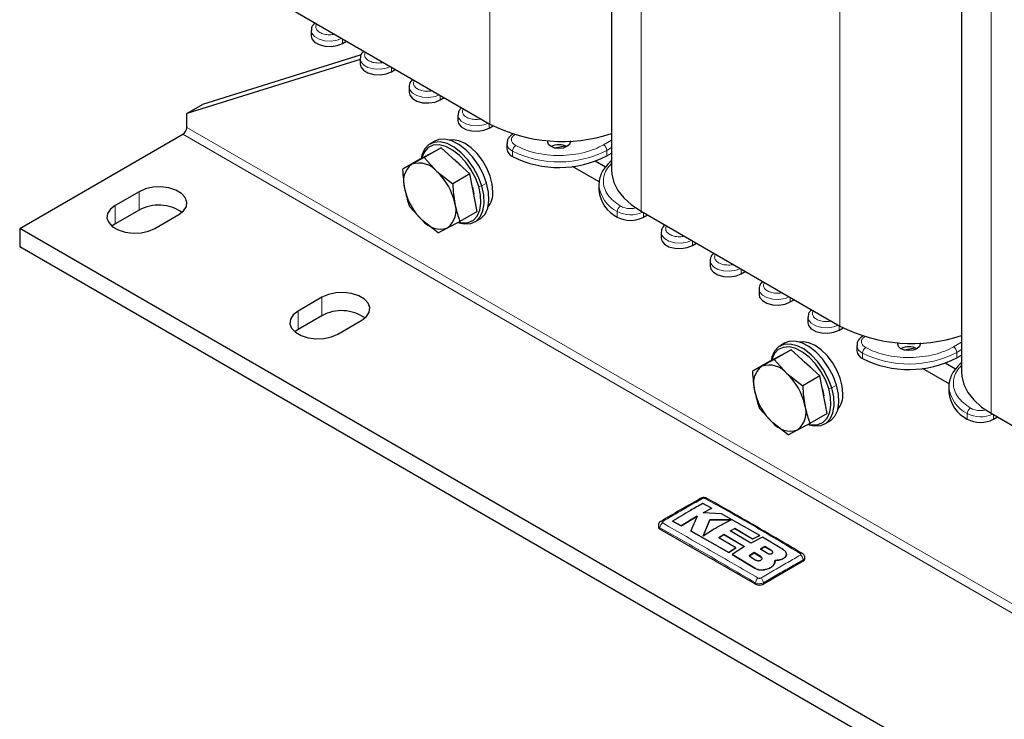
# Model space of a CAD drawing. Header units: millimetres. Extents: x 5 to 418, y 2 to 292.
# Tile 25 of 56: x 213 to 260, y 59 to 92. Entities that reach past the tile are written whole.
import ezdxf

# ---------------------------------------------------------------- set-up
doc = ezdxf.new("R2010")
doc.units = ezdxf.units.MM

msp = doc.modelspace()

# ---------------------------------------------------------------- linework, layer by layer
at = {"color": 7, "linetype": 'Continuous', "lineweight": 18}
for p, q in [((235.2681, 113.3807), (235.2681, 86.8159)), ((242.4334, 109.2442), (242.4334, 82.6794)), ((251.8615, 103.8015), (251.8615, 77.2367)), ((259.0269, 99.665), (259.0269, 73.1002)), ((228.2725, 90.6365), (228.2725, 90.8544)), ((230.5918, 89.2976), (230.5918, 89.5155)), ((232.9111, 87.9587), (232.9111, 88.1766)), ((235.2304, 86.6198), (235.2304, 86.8376)), ((280.4758, 52.258), (220.8903, 86.656)), ((280.2872, 51.9314), (220.7017, 86.3294)), ((241.0276, 86.0477), (240.6515, 85.8307)), ((236.3425, 85.5326), (236.3425, 85.2713)), ((240.8024, 85.5694), (241.0276, 85.6994)), ((240.8024, 85.3081), (240.8024, 85.5694)), ((218.6275, 83.608), (218.6275, 82.7371)), ((234.7345, 83.8487), (234.8796, 83.8854)), ((235.1059, 84.0161), (234.8796, 83.8854)), ((217.4961, 82.9549), (217.4961, 82.0839)), ((241.3043, 82.4069), (241.3043, 82.6682)), ((242.5473, 82.3966), (242.5473, 82.6137)), ((244.8659, 81.0573), (244.8659, 81.2752)), ((247.1852, 79.7184), (247.1852, 79.9363)), ((227.3014, 78.6007), (227.3014, 77.7298)), ((249.5045, 78.3795), (249.5045, 78.5974)), ((226.17, 77.9476), (226.17, 77.0766)), ((251.8238, 77.0406), (251.8238, 77.2585)), ((257.621, 76.4686), (257.245, 76.2515)), ((257.3958, 75.9902), (257.621, 76.1202)), ((252.9359, 75.9534), (252.9359, 75.6921)), ((257.3958, 75.7289), (257.3958, 75.9902)), ((251.328, 74.2696), (251.4731, 74.3062)), ((251.6993, 74.4369), (251.4731, 74.3062)), ((257.8978, 72.8277), (257.8978, 73.089)), ((259.1407, 72.8174), (259.1407, 73.0345)), ((243.3291, 67.6064), (243.3291, 67.6744)), ((248.632, 66.5759), (248.632, 66.5715)), ((248.1203, 66.288), (248.1203, 66.2837)), ((250.1173, 66.0825), (250.1173, 66.1504)), ((247.822, 65.7543), (247.822, 65.7499)), ((247.8546, 64.9939), (247.8546, 65.0619)), ((248.2317, 64.9939), (248.2317, 65.0619))]:
    msp.add_line(p, q, dxfattribs=at)
at = {"color": 7, "linetype": 'Continuous', "lineweight": 25}
for p, q in [((241.0276, 110.5938), (241.0276, 84.6388)), ((257.621, 101.0146), (257.621, 75.0596)), ((225.84, 92.2586), (235.2681, 86.8159)), ((226.793, 91.2516), (226.793, 90.9903)), ((228.2725, 90.6365), (228.4611, 90.7454)), ((229.1123, 89.8814), (220.8903, 87.3092)), ((229.1591, 90.0955), (221.6445, 87.7446)), ((229.1123, 89.9127), (229.1123, 89.6514)), ((230.5918, 89.2976), (230.7805, 89.4065)), ((231.4316, 88.5738), (231.4316, 88.3125)), ((232.9111, 87.9587), (233.0998, 88.0676)), ((220.8903, 87.3092), (221.6445, 87.7446)), ((220.8903, 86.656), (220.8903, 87.3092)), ((233.7509, 87.2349), (233.7509, 86.9736)), ((235.2304, 86.6198), (235.4224, 86.7307)), ((212.9707, 81.8664), (220.7017, 86.3294)), ((232.6459, 86.0008), (232.4196, 85.8702)), ((231.9389, 85.1553), (232.9611, 85.6954)), ((232.9611, 85.6954), (232.1439, 85.2237)), ((234.3199, 84.4539), (232.9611, 85.6954)), ((236.0709, 85.8963), (236.0709, 85.635)), ((238.3067, 85.6843), (238.8285, 85.7846)), ((240.8024, 85.3081), (241.0276, 85.4381)), ((231.9389, 85.1553), (231.1216, 84.6835)), ((232.1439, 85.2237), (231.5637, 84.9137)), ((232.1439, 85.2237), (232.7542, 84.563)), ((240.7455, 84.7744), (240.2579, 85.0559)), ((231.5637, 84.9137), (231.1216, 84.6835)), ((232.7542, 84.563), (233.5026, 83.9821)), ((240.441, 84.0794), (239.1842, 84.8049)), ((234.3199, 84.4539), (233.5026, 83.9821)), ((234.6564, 82.6722), (234.3199, 84.4539)), ((218.6275, 83.608), (217.4961, 82.9549)), ((240.4338, 84.0158), (240.4308, 83.9366)), ((240.4308, 83.9366), (240.4308, 83.6753)), ((218.6275, 82.7371), (217.4961, 82.0839)), ((232.0685, 82.2412), (231.4582, 82.9018)), ((234.6564, 82.6722), (233.8392, 82.2004)), ((242.4334, 82.6794), (251.8615, 77.2367)), ((219.3818, 81.8664), (220.5131, 82.5195)), ((232.8169, 81.6603), (232.0685, 82.2412)), ((233.259, 81.8905), (233.8392, 82.2004)), ((234.5528, 82.175), (234.779, 82.3056)), ((242.5473, 82.3966), (242.7353, 82.5052)), ((272.5562, 47.4684), (212.9707, 81.8664)), ((212.9707, 81.8664), (212.9707, 80.9954)), ((217.4961, 82.0839), (217.3395, 81.9752)), ((232.8169, 81.6603), (233.259, 81.8905)), ((243.3864, 81.6724), (243.3864, 81.4111)), ((272.5562, 46.5974), (212.9707, 80.9954)), ((244.8659, 81.0573), (245.0546, 81.1663)), ((245.7057, 80.3335), (245.7057, 80.0722)), ((247.1852, 79.7184), (247.3739, 79.8273)), ((248.025, 78.9946), (248.025, 78.7333)), ((227.3014, 78.6007), (226.17, 77.9476)), ((249.5045, 78.3795), (249.6932, 78.4884)), ((227.3014, 77.7298), (226.17, 77.0766)), ((228.0556, 76.8591), (229.187, 77.5122)), ((250.3443, 77.6557), (250.3443, 77.3944)), ((226.17, 77.0766), (226.0134, 76.9678)), ((251.8238, 77.0406), (252.0159, 77.1515)), ((248.5323, 75.5761), (249.5545, 76.1162)), ((249.5545, 76.1162), (248.7373, 75.6445)), ((249.2393, 76.4216), (249.013, 76.291)), ((250.9133, 74.8747), (249.5545, 76.1162)), ((252.6643, 76.3172), (252.6643, 76.0559)), ((254.9002, 76.1051), (255.4219, 76.2055)), ((248.7373, 75.6445), (248.1572, 75.3345)), ((248.7373, 75.6445), (249.3477, 74.9838)), ((257.3958, 75.7289), (257.621, 75.8589)), ((248.5323, 75.5761), (247.7151, 75.1043)), ((248.1572, 75.3345), (247.7151, 75.1043)), ((257.0344, 74.5002), (255.7777, 75.2257)), ((257.339, 75.1952), (256.8513, 75.4767)), ((249.3477, 74.9838), (250.0961, 74.4029)), ((250.9133, 74.8747), (250.0961, 74.4029)), ((251.2498, 73.093), (250.9133, 74.8747)), ((257.0272, 74.4366), (257.0243, 74.3574)), ((257.0243, 74.3574), (257.0243, 74.0961)), ((248.662, 72.662), (248.0516, 73.3226)), ((251.2498, 73.093), (250.4326, 72.6212)), ((259.0269, 73.1002), (268.455, 67.6575)), ((259.1407, 72.8174), (259.3287, 72.926)), ((249.4104, 72.0811), (248.662, 72.662)), ((249.8525, 72.3113), (250.4326, 72.6212)), ((251.1462, 72.5958), (251.3725, 72.7265)), ((249.4104, 72.0811), (249.8525, 72.3113)), ((245.7744, 68.5966), (245.3597, 68.8211)), ((244.3386, 67.7697), (245.0889, 68.2253)), ((245.0889, 68.2209), (244.3386, 67.7653)), ((245.0889, 68.2253), (244.7951, 67.5205)), ((245.3722, 68.3835), (245.7744, 68.5966)), ((245.7744, 68.5922), (245.3722, 68.3792)), ((246.2463, 68.3381), (245.3722, 68.3835)), ((245.7744, 68.5966), (245.7744, 68.5922)), ((248.0561, 67.3053), (246.2463, 68.3381)), ((243.251, 67.7829), (243.251, 67.7153)), ((243.9241, 67.9932), (244.3386, 67.7697)), ((243.9241, 67.9932), (243.9241, 67.9889)), ((244.3386, 67.7653), (243.9241, 67.9889)), ((244.3386, 67.7697), (244.3386, 67.7653)), ((245.6926, 68.0523), (245.3743, 67.2844)), ((245.3743, 67.28), (245.6926, 68.048)), ((246.6961, 68.042), (245.6926, 68.0523)), ((245.6926, 68.0523), (245.6926, 68.048)), ((245.6926, 68.048), (246.6961, 68.0376)), ((247.8546, 64.9939), (243.3291, 67.6064)), ((244.7951, 67.5205), (246.5866, 66.4998)), ((244.7951, 67.5205), (244.7951, 67.5161)), ((246.5866, 66.4954), (244.7951, 67.5161)), ((246.1153, 67.2009), (246.3557, 67.3509)), ((246.3557, 67.3466), (246.1153, 67.1965)), ((246.3557, 67.3509), (247.3322, 66.7775)), ((246.3557, 67.3509), (246.3557, 67.3466)), ((247.3322, 66.7731), (246.3557, 67.3466)), ((246.6524, 67.521), (246.8699, 67.6348)), ((246.8699, 67.6305), (246.6524, 67.5167)), ((247.6291, 66.9476), (246.6524, 67.521)), ((246.8699, 67.6348), (247.7155, 67.1412)), ((246.8699, 67.6348), (246.8699, 67.6305)), ((247.7155, 67.1369), (246.8699, 67.6305)), ((248.1871, 67.2277), (247.6291, 66.9476)), ((247.7155, 67.1412), (248.0561, 67.3053)), ((248.0561, 67.301), (247.7155, 67.1369)), ((248.0561, 67.3053), (248.0561, 67.301)), ((249.1846, 66.6263), (248.1871, 67.2277)), ((246.9268, 66.7276), (246.1153, 67.2009)), ((247.3322, 66.7775), (246.7516, 66.4021)), ((247.7155, 67.1412), (247.7155, 67.1369)), ((248.3037, 66.7802), (248.0933, 66.6672)), ((248.0933, 66.6628), (248.3037, 66.7758)), ((248.632, 66.5759), (248.3037, 66.7802)), ((248.3037, 66.7802), (248.3037, 66.7758)), ((248.3037, 66.7758), (248.632, 66.5715)), ((246.5866, 66.4998), (246.9268, 66.7276)), ((246.9268, 66.7232), (246.5866, 66.4954)), ((246.5866, 66.4998), (246.5866, 66.4954)), ((246.7516, 66.4021), (247.822, 65.7543)), ((246.7516, 66.4021), (246.7516, 66.3977)), ((247.822, 65.7499), (246.7516, 66.3977)), ((246.9268, 66.7276), (246.9268, 66.7232)), ((247.792, 66.4944), (247.5516, 66.3473)), ((247.5516, 66.3429), (247.792, 66.4901)), ((247.5516, 66.3473), (247.8799, 66.1427)), ((248.1203, 66.288), (247.792, 66.4944)), ((247.792, 66.4944), (247.792, 66.4901)), ((247.792, 66.4901), (248.1203, 66.2837)), ((248.0933, 66.6672), (248.4216, 66.461)), ((249.3273, 66.4183), (249.3273, 66.4227)), ((250.1173, 66.0825), (248.2317, 64.9939)), ((248.7658, 65.9868), (248.7914, 66.1326)), ((248.7855, 66.0943), (248.7658, 65.9824)), ((248.7658, 65.9868), (248.7658, 65.9824)), ((248.794, 66.0938), (248.794, 66.0982)), ((249.1846, 66.2249), (249.1846, 66.2206)), ((250.1954, 66.1913), (250.1954, 66.259)), ((248.3157, 65.6919), (248.3157, 65.6875))]:
    msp.add_line(p, q, dxfattribs=at)
at = {"color": 7, "linetype": 'Continuous', "lineweight": 18, "flags": 128}
for points in [[(228.2337, 90.8768), (228.0259, 90.7981), (227.7352, 90.7532), (227.4353, 90.7683), (227.1625, 90.8418), (226.9497, 90.9646), (226.8225, 91.1221), (226.793, 91.2527)], [(230.553, 89.5379), (230.3452, 89.4592), (230.0545, 89.4143), (229.7546, 89.4294), (229.4818, 89.5028), (229.269, 89.6257), (229.1418, 89.7832), (229.1123, 89.9137)], [(232.8723, 88.1989), (232.6645, 88.1203), (232.3738, 88.0754), (232.0739, 88.0905), (231.8012, 88.1639), (231.5883, 88.2868), (231.4611, 88.4443), (231.4316, 88.5748)], [(235.1916, 86.86), (234.9838, 86.7814), (234.6931, 86.7365), (234.3933, 86.7516), (234.1205, 86.825), (233.9076, 86.9479), (233.7804, 87.1054), (233.7509, 87.2359)], [(244.8271, 81.2976), (244.6193, 81.219), (244.3286, 81.174), (244.0288, 81.1891), (243.756, 81.2626), (243.5431, 81.3854), (243.4159, 81.5429), (243.3864, 81.6735)], [(247.1464, 79.9587), (246.9386, 79.8801), (246.6479, 79.8351), (246.3481, 79.8502), (246.0753, 79.9237), (245.8624, 80.0465), (245.7352, 80.204), (245.7057, 80.3346)], [(249.4657, 78.6198), (249.258, 78.5411), (248.9672, 78.4962), (248.6674, 78.5113), (248.3946, 78.5847), (248.1818, 78.7076), (248.0546, 78.8651), (248.025, 78.9956)], [(251.785, 77.2808), (251.5773, 77.2022), (251.2865, 77.1573), (250.9867, 77.1724), (250.7139, 77.2458), (250.5011, 77.3687), (250.3739, 77.5262), (250.3443, 77.6567)]]:
    msp.add_lwpolyline(points, dxfattribs=at)
at = {"color": 7, "linetype": 'Continuous', "lineweight": 25, "flags": 128}
for points in [[(226.793, 90.9903), (226.8225, 90.8608), (226.9497, 90.7033), (227.1625, 90.5805), (227.4353, 90.507), (227.7352, 90.4919), (228.0259, 90.5369), (228.2725, 90.6365)], [(229.1123, 89.6514), (229.1418, 89.5219), (229.269, 89.3644), (229.4818, 89.2416), (229.7546, 89.1681), (230.0545, 89.153), (230.3452, 89.1979), (230.5918, 89.2976)], [(231.4316, 88.3125), (231.4611, 88.183), (231.5883, 88.0255), (231.8012, 87.9026), (232.0739, 87.8292), (232.3738, 87.8141), (232.6645, 87.859), (232.9111, 87.9587)], [(233.7509, 86.9736), (233.7804, 86.8441), (233.9076, 86.6866), (234.1205, 86.5637), (234.3933, 86.4903), (234.6931, 86.4752), (234.9838, 86.5201), (235.2304, 86.6198)], [(234.8796, 83.8854), (234.7161, 84.3211), (234.4909, 84.7419), (234.2154, 85.1266), (233.9032, 85.4559), (233.5702, 85.7134), (233.2329, 85.886), (232.9084, 85.9653), (232.6128, 85.9471), (232.361, 85.8324), (232.1656, 85.6269), (232.0365, 85.3411), (232.0016, 85.1884)], [(235.1059, 84.0161), (234.9424, 84.4518), (234.7172, 84.8725), (234.4416, 85.2572), (234.1295, 85.5865), (233.7965, 85.844), (233.4592, 86.0166), (233.1346, 86.0959), (232.8391, 86.0777), (232.6459, 86.0008)], [(235.4095, 83.6089), (235.3764, 83.9672), (235.2788, 84.3457), (235.1216, 84.7255), (234.9126, 85.0875), (234.6623, 85.4136), (234.3833, 85.6874), (234.0896, 85.8951), (233.7959, 86.0265), (233.5169, 86.0748), (233.3361, 86.0574)], [(239.0651, 86.0141), (239.073, 85.9613), (239.0324, 85.8435), (238.9168, 85.7436), (238.7437, 85.6768), (238.5396, 85.6534), (238.3355, 85.6768), (238.1625, 85.7436), (238.0469, 85.8435), (238.0063, 85.9613), (238.0195, 86.0292)], [(234.7345, 83.8487), (234.5792, 84.2627), (234.3653, 84.6624), (234.1035, 85.0278), (233.8069, 85.3407), (233.4906, 85.5853), (233.1702, 85.7493), (232.8618, 85.8246), (232.581, 85.8073), (232.3418, 85.6983), (232.1562, 85.5032), (232.0335, 85.2316), (232.025, 85.2008)], [(233.5651, 85.1436), (233.8258, 84.9114), (233.8641, 84.8702)], [(241.0276, 84.6388), (241.0398, 84.4411), (241.1373, 84.0498), (241.3302, 83.6704), (241.6147, 83.3108), (241.985, 82.9782), (242.4334, 82.6794)], [(220.5131, 82.5195), (220.7406, 82.6949), (220.8732, 82.9002), (220.9003, 83.1187), (220.8196, 83.3328), (220.6377, 83.525), (220.3694, 83.68), (220.0363, 83.785), (219.6654, 83.8315), (219.2869, 83.8159), (218.9313, 83.7393), (218.6275, 83.608)], [(233.799, 82.1379), (234.064, 82.0799), (234.3596, 82.0981), (234.6114, 82.2128), (234.8067, 82.4182), (234.9359, 82.7041), (234.9923, 83.0561), (234.9733, 83.4566), (234.8796, 83.8854)], [(233.8227, 82.1562), (233.9597, 82.1335), (234.2405, 82.1508), (234.4797, 82.2597), (234.6653, 82.4549), (234.788, 82.7265), (234.8416, 83.0609), (234.8235, 83.4413), (234.7345, 83.8487)], [(234.4377, 83.83), (234.4901, 83.5792), (234.4991, 83.505)], [(234.779, 82.3056), (234.8377, 82.3434), (235.033, 82.5489), (235.1622, 82.8347), (235.2186, 83.1867), (235.1995, 83.5872), (235.1059, 84.0161)], [(217.4961, 82.9549), (217.2687, 82.7795), (217.1361, 82.5743), (217.109, 82.3557), (217.1897, 82.1417), (217.3716, 81.9494), (217.6399, 81.7945), (217.973, 81.6895), (218.3438, 81.6429), (218.7224, 81.6585), (219.078, 81.7351), (219.3818, 81.8664)], [(243.3864, 81.4111), (243.4159, 81.2816), (243.5431, 81.1241), (243.756, 81.0013), (244.0288, 80.9278), (244.3286, 80.9127), (244.6193, 80.9577), (244.8659, 81.0573)], [(245.7057, 80.0722), (245.7352, 79.9427), (245.8624, 79.7852), (246.0753, 79.6624), (246.3481, 79.5889), (246.6479, 79.5738), (246.9386, 79.6188), (247.1852, 79.7184)], [(229.187, 77.5122), (229.4144, 77.6876), (229.547, 77.8928), (229.5741, 78.1114), (229.4934, 78.3255), (229.3116, 78.5177), (229.0432, 78.6727), (228.7101, 78.7777), (228.3393, 78.8242), (227.9608, 78.8086), (227.6052, 78.732), (227.3014, 78.6007)], [(248.025, 78.7333), (248.0546, 78.6038), (248.1818, 78.4463), (248.3946, 78.3235), (248.6674, 78.25), (248.9672, 78.2349), (249.258, 78.2798), (249.5045, 78.3795)], [(226.17, 77.9476), (225.9426, 77.7722), (225.8099, 77.567), (225.7829, 77.3484), (225.8635, 77.1343), (226.0454, 76.9421), (226.3138, 76.7871), (226.6468, 76.6822), (227.0177, 76.6356), (227.3962, 76.6512), (227.7518, 76.7278), (228.0556, 76.8591)], [(250.3443, 77.3944), (250.3739, 77.2649), (250.5011, 77.1074), (250.7139, 76.9845), (250.9867, 76.9111), (251.2865, 76.896), (251.5773, 76.9409), (251.8238, 77.0406)], [(251.4731, 74.3062), (251.3096, 74.742), (251.0844, 75.1627), (250.8088, 75.5474), (250.4967, 75.8767), (250.1636, 76.1342), (249.8264, 76.3068), (249.5018, 76.3861), (249.2062, 76.3679), (248.9544, 76.2532), (248.7591, 76.0478), (248.6299, 75.7619), (248.595, 75.6092)], [(251.328, 74.2696), (251.1726, 74.6835), (250.9587, 75.0832), (250.6969, 75.4487), (250.4004, 75.7615), (250.084, 76.0061), (249.7636, 76.1701), (249.4553, 76.2454), (249.1745, 76.2281), (248.9353, 76.1192), (248.7497, 75.924), (248.627, 75.6524), (248.6185, 75.6216)], [(251.6993, 74.4369), (251.5358, 74.8726), (251.3106, 75.2933), (251.0351, 75.678), (250.7229, 76.0073), (250.3899, 76.2648), (250.0526, 76.4375), (249.7281, 76.5167), (249.4325, 76.4985), (249.2393, 76.4216)], [(252.003, 74.0298), (251.9699, 74.388), (251.8722, 74.7665), (251.715, 75.1463), (251.506, 75.5083), (251.2557, 75.8344), (250.9767, 76.1082), (250.683, 76.3159), (250.3893, 76.4473), (250.1103, 76.4956), (249.9295, 76.4782)], [(255.6585, 76.4349), (255.6664, 76.3821), (255.6258, 76.2643), (255.5102, 76.1644), (255.3372, 76.0977), (255.1331, 76.0742), (254.929, 76.0977), (254.756, 76.1644), (254.6404, 76.2643), (254.5998, 76.3821), (254.6129, 76.45)], [(250.1585, 75.5644), (250.4193, 75.3322), (250.4576, 75.291)], [(257.621, 75.0596), (257.6332, 74.8619), (257.7307, 74.4706), (257.9236, 74.0912), (258.2081, 73.7316), (258.5784, 73.399), (259.0269, 73.1002)], [(250.3925, 72.5587), (250.6575, 72.5007), (250.953, 72.5189), (251.2048, 72.6336), (251.4002, 72.839), (251.5293, 73.1249), (251.5858, 73.4769), (251.5667, 73.8774), (251.4731, 74.3062)], [(250.4162, 72.577), (250.5531, 72.5543), (250.8339, 72.5716), (251.0731, 72.6806), (251.2587, 72.8757), (251.3814, 73.1473), (251.4351, 73.4817), (251.4169, 73.8622), (251.328, 74.2696)], [(251.0311, 74.2508), (251.0835, 74.0001), (251.0925, 73.9258)], [(251.3725, 72.7265), (251.4311, 72.7642), (251.6265, 72.9697), (251.7556, 73.2556), (251.8121, 73.6076), (251.793, 74.008), (251.6993, 74.4369)]]:
    msp.add_lwpolyline(points, dxfattribs=at)
at = {"color": 7, "linetype": 'Continuous', "lineweight": 25}
for centre, radius, start, end in [((220.4809, 86.6746), 0.4098, 302.60548, 357.39452), ((238.6889, 93.4876), 7.4976, 242.85428, 288.17499), ((236.5067, 85.6772), 0.4379, 185.52582, 247.97064), ((238.5396, 85.0156), 0.8198, 62.61575, 117.38425), ((231.8997, 83.8583), 1.1076, 39.51383, 107.65778), ((238.5363, 89.6714), 4.9166, 243.49978, 297.44543), ((232.2015, 84.0943), 1.0384, 127.89376, 199.2002), ((230.8145, 82.4818), 2.845, 11.54905, 47.01458), ((234.0083, 84.3224), 2.845, 191.54905, 227.01458), ((234.3605, 83.5418), 1.0512, 320.63643, 3.66367), ((241.9916, 83.8152), 1.5671, 185.12249, 243.98704), ((219.5604, 81.0263), 1.9486, 55.29788, 118.60389), ((232.6213, 82.7099), 1.0384, 307.89376, 19.2002), ((232.9231, 82.946), 1.1076, 219.51383, 287.65778), ((241.9355, 83.5731), 1.326, 241.57904, 297.47575), ((228.2342, 76.019), 1.9486, 55.29788, 118.60389), ((255.2824, 83.9084), 7.4976, 242.85428, 288.17499), ((255.1331, 75.4364), 0.8198, 62.61575, 117.38425), ((253.1002, 76.098), 0.4379, 185.52582, 247.97064), ((255.1297, 80.0922), 4.9166, 243.49978, 297.44543), ((248.7949, 74.5151), 1.0384, 127.89376, 199.2002), ((248.4932, 74.2791), 1.1076, 39.51383, 107.65778), ((247.4079, 72.9026), 2.845, 11.54905, 47.01458), ((250.6018, 74.7432), 2.845, 191.54905, 227.01458), ((250.9539, 73.9626), 1.0512, 320.63643, 3.66367), ((258.5851, 74.236), 1.5671, 185.12249, 243.98704), ((249.2147, 73.1307), 1.0384, 307.89376, 19.2002), ((258.5289, 73.9939), 1.326, 241.57904, 297.47575), ((249.5165, 73.3668), 1.1076, 219.51383, 287.65778), ((245.2934, 68.9824), 0.0929, 55.56316, 114.46716), ((243.3845, 67.7286), 0.1341, 185.6948, 245.62534), ((243.4048, 67.8931), 0.092, 55.21819, 114.71129), ((250.0412, 66.3722), 0.0892, 62.68013, 125.64176), ((250.062, 66.2046), 0.1341, 294.37466, 354.3052), ((248.0432, 65.3579), 0.4099, 242.60967, 297.39033)]:
    msp.add_arc(centre, radius, start, end, dxfattribs=at)
at = {"color": 7, "linetype": 'Continuous', "lineweight": 18}
for centre, radius, start, end in [((236.4944, 85.9291), 0.4246, 184.0706, 249.03225), ((236.6785, 85.5185), 0.3363, 124.30339, 177.60055), ((238.5363, 89.9357), 4.9193, 243.51569, 297.42952), ((240.4749, 85.5545), 0.3279, 2.60548, 57.39452), ((241.9916, 84.0765), 1.5671, 185.12249, 243.98704), ((241.624, 82.6525), 0.32, 120.93803, 177.18505), ((241.9374, 83.844), 1.3354, 241.70177, 295.28332), ((253.0879, 76.3499), 0.4246, 184.0706, 249.03225), ((253.2719, 75.9393), 0.3363, 124.30339, 177.60055), ((257.0683, 75.9753), 0.3279, 2.60548, 57.39452), ((255.1297, 80.3565), 4.9193, 243.51569, 297.42952), ((258.5851, 74.4973), 1.5671, 185.12249, 243.98704), ((258.2174, 73.0733), 0.32, 120.93803, 177.18505), ((258.5309, 74.2648), 1.3354, 241.70177, 295.28332), ((245.5129, 68.9829), 0.0924, 64.38698, 124.52497), ((243.6136, 67.6647), 0.2846, 123.32255, 178.05861), ((249.8328, 66.1406), 0.2847, 1.96162, 56.68054), ((248.1448, 65.0448), 0.2907, 123.12783, 176.6323), ((247.9416, 65.0449), 0.2906, 3.34751, 56.86931)]:
    msp.add_arc(centre, radius, start, end, dxfattribs=at)
at = {"color": 7, "linetype": 'Continuous', "lineweight": 25}
for points, knots in [([(226.9668, 91.6081), (226.9389, 91.5819), (226.8707, 91.5179), (226.805, 91.3949), (226.801, 91.2973), (226.7991, 91.2535)], [0, 0, 0, 0, 0.2759318, 0.674629, 1, 1, 1, 1]), ([(229.2862, 90.2692), (229.2583, 90.243), (229.19, 90.179), (229.1243, 90.056), (229.1203, 89.9584), (229.1185, 89.9145)], [0, 0, 0, 0, 0.2759318, 0.674629, 1, 1, 1, 1]), ([(231.6055, 88.9303), (231.5776, 88.9041), (231.5093, 88.8401), (231.4437, 88.7171), (231.4396, 88.6195), (231.4378, 88.5756)], [0, 0, 0, 0, 0.2759318, 0.674629, 1, 1, 1, 1]), ([(233.9248, 87.5914), (233.8969, 87.5652), (233.8287, 87.5012), (233.763, 87.3782), (233.7589, 87.2806), (233.7571, 87.2367)], [0, 0, 0, 0, 0.2759318, 0.674629, 1, 1, 1, 1]), ([(236.3714, 86.3457), (236.3385, 86.3264), (236.2572, 86.2786), (236.159, 86.1733), (236.0824, 86.0405), (236.0788, 85.9428), (236.0772, 85.8991)], [0, 0, 0, 0, 0.191316, 0.4721151, 0.7637168, 1, 1, 1, 1]), ([(241.0276, 85.0723), (241.0265, 85.0715), (240.9374, 85.0057), (240.7976, 84.8535), (240.6148, 84.6144), (240.4953, 84.3486), (240.4341, 84.1482), (240.438, 84.0387), (240.4384, 84.0259)], [0, 0, 0, 0, 0.0027695, 0.2363013, 0.4734296, 0.7157125, 0.9667862, 1, 1, 1, 1]), ([(231.1216, 84.6835), (231.1221, 84.6735), (231.1353, 84.3555), (231.1788, 84.0493), (231.2209, 83.7528)], [0, 0, 0, 0, 0.031485, 1, 1, 1, 1]), ([(231.2209, 83.7528), (231.2712, 83.5317), (231.3379, 83.2388), (231.4345, 82.9682), (231.4582, 82.9018)], [0, 0, 0, 0, 0.7546767, 1, 1, 1, 1]), ([(233.5026, 83.9821), (233.503, 83.9721), (233.5162, 83.6541), (233.5597, 83.3479), (233.6019, 83.0514)], [0, 0, 0, 0, 0.031485, 1, 1, 1, 1]), ([(233.6019, 83.0514), (233.6522, 82.8303), (233.7189, 82.5374), (233.8155, 82.2668), (233.8392, 82.2004)], [0, 0, 0, 0, 0.75467667, 1, 1, 1, 1]), ([(243.5603, 82.0289), (243.5324, 82.0027), (243.4642, 81.9387), (243.3985, 81.8157), (243.3944, 81.7181), (243.3926, 81.6743)], [0, 0, 0, 0, 0.2759318, 0.674629, 1, 1, 1, 1]), ([(245.8796, 80.69), (245.8517, 80.6638), (245.7835, 80.5998), (245.7178, 80.4768), (245.7137, 80.3792), (245.7119, 80.3354)], [0, 0, 0, 0, 0.2759318, 0.674629, 1, 1, 1, 1]), ([(248.1989, 79.3511), (248.171, 79.3249), (248.1028, 79.2609), (248.0371, 79.1379), (248.033, 79.0403), (248.0312, 78.9964)], [0, 0, 0, 0, 0.27593181, 0.67462904, 1, 1, 1, 1]), ([(250.5182, 78.0122), (250.4903, 77.986), (250.4221, 77.922), (250.3564, 77.799), (250.3523, 77.7014), (250.3505, 77.6575)], [0, 0, 0, 0, 0.2759318, 0.674629, 1, 1, 1, 1]), ([(252.9649, 76.7665), (252.9319, 76.7472), (252.8506, 76.6994), (252.7524, 76.5941), (252.6758, 76.4613), (252.6722, 76.3636), (252.6706, 76.3199)], [0, 0, 0, 0, 0.191316, 0.4721151, 0.7637168, 1, 1, 1, 1]), ([(257.621, 75.4931), (257.62, 75.4923), (257.5309, 75.4265), (257.3911, 75.2743), (257.2082, 75.0352), (257.0888, 74.7694), (257.0276, 74.569), (257.0314, 74.4595), (257.0319, 74.4467)], [0, 0, 0, 0, 0.0027695, 0.2363013, 0.4734296, 0.7157125, 0.9667862, 1, 1, 1, 1]), ([(247.7151, 75.1043), (247.7155, 75.0943), (247.7287, 74.7763), (247.7722, 74.4701), (247.8143, 74.1736)], [0, 0, 0, 0, 0.03148504, 1, 1, 1, 1]), ([(250.0961, 74.4029), (250.0965, 74.3929), (250.1097, 74.0749), (250.1532, 73.7687), (250.1953, 73.4722)], [0, 0, 0, 0, 0.031485, 1, 1, 1, 1]), ([(247.8143, 74.1736), (247.8647, 73.9525), (247.9314, 73.6596), (248.0279, 73.389), (248.0516, 73.3226)], [0, 0, 0, 0, 0.7546767, 1, 1, 1, 1]), ([(250.1953, 73.4722), (250.2457, 73.2511), (250.3124, 72.9582), (250.4089, 72.6876), (250.4326, 72.6212)], [0, 0, 0, 0, 0.7546767, 1, 1, 1, 1]), ([(245.5505, 69.0657), (245.5481, 69.0677), (245.5257, 69.0858), (245.464, 69.1008), (245.3695, 69.1077), (245.2938, 69.0914), (245.2597, 69.0686), (245.2557, 69.066)], [0, 0, 0, 0, 0.0314747, 0.2834631, 0.5952218, 0.9527506, 1, 1, 1, 1]), ([(245.255, 69.0669), (245.2275, 69.0514), (244.5982, 68.6978), (243.9684, 68.3276), (243.3662, 67.9736)], [0, 0, 0, 0, 0.0437347, 1, 1, 1, 1]), ([(245.3597, 68.8211), (245.1633, 68.7128), (244.6848, 68.4488), (244.2063, 68.1622), (243.9241, 67.9932)], [0, 0, 0, 0, 0.4103295, 1, 1, 1, 1]), ([(250.0802, 66.4487), (249.1181, 67.016), (247.6085, 67.9062), (246.099, 68.7561), (245.5516, 69.0644)], [0, 0, 0, 0, 0.637324, 1, 1, 1, 1]), ([(243.3669, 67.9755), (243.3638, 67.9742), (243.3355, 67.9619), (243.2953, 67.9188), (243.2564, 67.8527), (243.2542, 67.8046), (243.2532, 67.7831)], [0, 0, 0, 0, 0.0428539, 0.3934316, 0.7296541, 1, 1, 1, 1]), ([(245.3743, 67.2844), (245.5706, 67.414), (246.0111, 67.705), (246.4518, 67.9218), (246.6961, 68.042)], [0, 0, 0, 0, 0.44547751, 1, 1, 1, 1]), ([(248.4216, 66.461), (248.4346, 66.4542), (248.4606, 66.4405), (248.5103, 66.4306), (248.561, 66.4303), (248.6081, 66.4401), (248.6459, 66.4587), (248.6702, 66.484), (248.6784, 66.5131), (248.6695, 66.5427), (248.6505, 66.5636), (248.6355, 66.5735), (248.632, 66.5759)], [0, 0, 0, 0, 0.107578, 0.2151551, 0.3227414, 0.4302646, 0.5376806, 0.6449866, 0.752213, 0.8594107, 0.9666405, 1, 1, 1, 1]), ([(248.632, 66.5715), (248.6424, 66.5635), (248.6633, 66.5475), (248.6763, 66.5244), (248.6742, 66.5115), (248.6737, 66.5083)], [0, 0, 0, 0, 0.4296303, 0.8592749, 1, 1, 1, 1]), ([(249.1846, 66.2249), (249.2195, 66.2489), (249.2893, 66.297), (249.3332, 66.3909), (249.3237, 66.4872), (249.2682, 66.5685), (249.2084, 66.6098), (249.1846, 66.6263)], [0, 0, 0, 0, 0.21459, 0.4291787, 0.6437975, 0.8584406, 1, 1, 1, 1]), ([(249.3212, 66.4185), (249.3211, 66.3971), (249.321, 66.3438), (249.2674, 66.2743), (249.2081, 66.2359), (249.1846, 66.2206)], [0, 0, 0, 0, 0.2882395, 0.7172485, 1, 1, 1, 1]), ([(250.1937, 66.2587), (250.1943, 66.2624), (250.1989, 66.2926), (250.18, 66.3472), (250.1399, 66.4083), (250.103, 66.4411), (250.0811, 66.452), (250.0802, 66.4524)], [0, 0, 0, 0, 0.0473154, 0.3874634, 0.6881179, 0.9868842, 1, 1, 1, 1]), ([(247.8799, 66.1427), (247.8947, 66.135), (247.9244, 66.1197), (247.9811, 66.1098), (248.039, 66.1111), (248.0927, 66.1243), (248.1359, 66.1476), (248.1638, 66.1785), (248.1734, 66.2136), (248.1633, 66.249), (248.1416, 66.2737), (248.1244, 66.2853), (248.1203, 66.288)], [0, 0, 0, 0, 0.1073587, 0.214721, 0.322003, 0.4292233, 0.5364373, 0.6436973, 0.7510459, 0.8585026, 0.9660513, 1, 1, 1, 1]), ([(248.1203, 66.2837), (248.1323, 66.2743), (248.1561, 66.2556), (248.1709, 66.2282), (248.1686, 66.2128), (248.168, 66.209)], [0, 0, 0, 0, 0.4302445, 0.8604885, 1, 1, 1, 1]), ([(248.3157, 65.6919), (248.3877, 65.7115), (248.5317, 65.7506), (248.691, 65.857), (248.7415, 65.9445), (248.7658, 65.9868)], [0, 0, 0, 0, 0.3407821, 0.6815687, 1, 1, 1, 1]), ([(248.7658, 65.9824), (248.7393, 65.9372), (248.6861, 65.8469), (248.5226, 65.7428), (248.3831, 65.7055), (248.3157, 65.6875)], [0, 0, 0, 0, 0.3408172, 0.6816417, 1, 1, 1, 1]), ([(248.7914, 66.1326), (248.8495, 66.1338), (248.9657, 66.1362), (249.0995, 66.1759), (249.1623, 66.2121), (249.1846, 66.2249)], [0, 0, 0, 0, 0.3919653, 0.7839447, 1, 1, 1, 1]), ([(249.1846, 66.2206), (249.1422, 66.1982), (249.0573, 66.1535), (248.9132, 66.1277), (248.8234, 66.1281), (248.7914, 66.1282)], [0, 0, 0, 0, 0.39159972, 0.78319229, 1, 1, 1, 1]), ([(247.822, 65.7543), (247.8615, 65.7344), (247.9403, 65.6947), (248.0906, 65.6698), (248.2198, 65.6721), (248.2916, 65.6869), (248.3157, 65.6919)], [0, 0, 0, 0, 0.2851253, 0.5702516, 0.8553553, 1, 1, 1, 1]), ([(248.3157, 65.6875), (248.267, 65.679), (248.1695, 65.6618), (248.0153, 65.6748), (247.8978, 65.708), (247.8411, 65.7394), (247.822, 65.7499)], [0, 0, 0, 0, 0.285052, 0.570102, 0.8551915, 1, 1, 1, 1])]:
    msp.add_open_spline(points, degree=3, knots=knots, dxfattribs=at)
at = {"color": 7, "linetype": 'Continuous', "lineweight": 18}
for points, knots in [([(227.8911, 91.0745), (227.8585, 91.0677), (227.7839, 91.0522), (227.6595, 91.0464), (227.5262, 91.0537), (227.3628, 91.0838), (227.1864, 91.1526), (227.0673, 91.2544), (227.0151, 91.3487), (227.0024, 91.4257), (227.0125, 91.4975), (227.0394, 91.5406), (227.0512, 91.5594)], [0, 0, 0, 0, 0.0693304, 0.1583878, 0.2473497, 0.336407, 0.5000005, 0.6635941, 0.7525559, 0.8416132, 0.9305751, 1, 1, 1, 1]), ([(230.2104, 89.7356), (230.1778, 89.7288), (230.1032, 89.7133), (229.9788, 89.7074), (229.8455, 89.7148), (229.6821, 89.7449), (229.5057, 89.8137), (229.3866, 89.9155), (229.3344, 90.0098), (229.3217, 90.0867), (229.3318, 90.1586), (229.3587, 90.2016), (229.3705, 90.2205)], [0, 0, 0, 0, 0.06933044, 0.15838776, 0.24734966, 0.33640702, 0.50000054, 0.66359406, 0.75255592, 0.84161324, 0.93057514, 1, 1, 1, 1]), ([(232.5297, 88.3967), (232.4971, 88.3899), (232.4225, 88.3744), (232.2981, 88.3685), (232.1648, 88.3759), (232.0014, 88.406), (231.825, 88.4748), (231.7059, 88.5766), (231.6537, 88.6709), (231.641, 88.7478), (231.6511, 88.8197), (231.678, 88.8627), (231.6898, 88.8816)], [0, 0, 0, 0, 0.0693304, 0.1583878, 0.2473497, 0.336407, 0.5000005, 0.6635941, 0.7525559, 0.8416132, 0.9305751, 1, 1, 1, 1]), ([(234.849, 87.0578), (234.8164, 87.051), (234.7419, 87.0355), (234.6174, 87.0296), (234.4841, 87.0369), (234.3207, 87.0671), (234.1444, 87.1359), (234.0252, 87.2377), (233.973, 87.332), (233.9603, 87.4089), (233.9704, 87.4808), (233.9973, 87.5238), (234.0091, 87.5427)], [0, 0, 0, 0, 0.0693304, 0.1583878, 0.2473497, 0.336407, 0.5000005, 0.6635941, 0.7525559, 0.8416132, 0.9305751, 1, 1, 1, 1]), ([(236.489, 85.7963), (236.4327, 85.8351), (236.3201, 85.9127), (236.2673, 86.0656), (236.3084, 86.1909), (236.3884, 86.2809), (236.4465, 86.3184), (236.4756, 86.3372)], [0, 0, 0, 0, 0.24968011, 0.49936022, 0.74904033, 0.87448584, 1, 1, 1, 1]), ([(240.6515, 85.8307), (240.5181, 85.7613), (240.2435, 85.6186), (239.7428, 85.4606), (239.1819, 85.354), (238.5826, 85.3141), (237.9816, 85.3441), (237.4156, 85.4415), (236.9073, 85.591), (236.6258, 85.7292), (236.489, 85.7963)], [0, 0, 0, 0, 0.1168235, 0.2403839, 0.3688824, 0.5, 0.6311176, 0.7596161, 0.8831765, 1, 1, 1, 1]), ([(241.4594, 82.9269), (241.3431, 83.0059), (241.1039, 83.1684), (240.8446, 83.4619), (240.6763, 83.7885), (240.6231, 84.1359), (240.697, 84.4803), (240.8358, 84.7535), (240.9821, 84.8957), (241.0276, 84.9399)], [0, 0, 0, 0, 0.1428817, 0.2940031, 0.4511639, 0.6115281, 0.7718924, 0.9290531, 1, 1, 1, 1]), ([(242.1964, 82.8426), (242.191, 82.8405), (242.114, 82.8103), (241.9212, 82.802), (241.7083, 82.8259), (241.5545, 82.8751), (241.4911, 82.9096), (241.4594, 82.9269)], [0, 0, 0, 0, 0.02436302, 0.34902074, 0.67367847, 0.8367946, 1, 1, 1, 1]), ([(244.4846, 81.4953), (244.4519, 81.4885), (244.3774, 81.473), (244.2529, 81.4672), (244.1196, 81.4745), (243.9562, 81.5046), (243.7799, 81.5734), (243.6607, 81.6752), (243.6085, 81.7695), (243.5958, 81.8465), (243.6059, 81.9183), (243.6328, 81.9614), (243.6446, 81.9802)], [0, 0, 0, 0, 0.0693304, 0.1583878, 0.2473497, 0.336407, 0.5000005, 0.6635941, 0.7525559, 0.8416132, 0.9305751, 1, 1, 1, 1]), ([(246.8039, 80.1564), (246.7712, 80.1496), (246.6967, 80.1341), (246.5723, 80.1283), (246.439, 80.1356), (246.2755, 80.1657), (246.0992, 80.2345), (245.98, 80.3363), (245.9278, 80.4306), (245.9151, 80.5076), (245.9252, 80.5794), (245.9521, 80.6225), (245.9639, 80.6413)], [0, 0, 0, 0, 0.0693304, 0.1583878, 0.2473497, 0.336407, 0.5000005, 0.6635941, 0.7525559, 0.8416132, 0.9305751, 1, 1, 1, 1]), ([(249.1232, 78.8175), (249.0905, 78.8107), (249.016, 78.7952), (248.8916, 78.7893), (248.7583, 78.7967), (248.5948, 78.8268), (248.4185, 78.8956), (248.2993, 78.9974), (248.2471, 79.0917), (248.2344, 79.1687), (248.2445, 79.2405), (248.2714, 79.2835), (248.2832, 79.3024)], [0, 0, 0, 0, 0.0693304, 0.1583878, 0.2473497, 0.336407, 0.5000005, 0.6635941, 0.7525559, 0.8416132, 0.9305751, 1, 1, 1, 1]), ([(251.4425, 77.4786), (251.4099, 77.4718), (251.3353, 77.4563), (251.2109, 77.4504), (251.0776, 77.4578), (250.9141, 77.4879), (250.7378, 77.5567), (250.6186, 77.6585), (250.5664, 77.7528), (250.5537, 77.8297), (250.5638, 77.9016), (250.5907, 77.9446), (250.6025, 77.9635)], [0, 0, 0, 0, 0.06933044, 0.15838776, 0.24734966, 0.33640702, 0.50000054, 0.66359406, 0.75255592, 0.84161324, 0.93057514, 1, 1, 1, 1]), ([(253.0824, 76.2171), (253.0261, 76.2559), (252.9135, 76.3335), (252.8607, 76.4864), (252.9018, 76.6118), (252.9818, 76.7017), (253.0399, 76.7393), (253.069, 76.758)], [0, 0, 0, 0, 0.24968011, 0.49936022, 0.74904033, 0.87448584, 1, 1, 1, 1]), ([(257.245, 76.2515), (257.1115, 76.1821), (256.837, 76.0394), (256.3363, 75.8815), (255.7754, 75.7748), (255.176, 75.7349), (254.575, 75.7649), (254.0091, 75.8623), (253.5007, 76.0119), (253.2192, 76.15), (253.0824, 76.2171)], [0, 0, 0, 0, 0.1168235, 0.2403839, 0.3688824, 0.5, 0.6311176, 0.7596161, 0.8831765, 1, 1, 1, 1]), ([(258.0529, 73.3477), (257.9366, 73.4267), (257.6973, 73.5892), (257.4381, 73.8827), (257.2698, 74.2093), (257.2166, 74.5567), (257.2904, 74.9011), (257.4292, 75.1743), (257.5755, 75.3165), (257.621, 75.3607)], [0, 0, 0, 0, 0.1428817, 0.2940031, 0.4511639, 0.6115281, 0.7718924, 0.9290531, 1, 1, 1, 1]), ([(258.7898, 73.2634), (258.7844, 73.2613), (258.7075, 73.2311), (258.5146, 73.2228), (258.3017, 73.2467), (258.1479, 73.2959), (258.0846, 73.3305), (258.0529, 73.3477)], [0, 0, 0, 0, 0.024363, 0.3490207, 0.6736785, 0.8367946, 1, 1, 1, 1]), ([(245.346, 69.059), (245.1295, 68.9389), (244.6964, 68.6986), (244.067, 68.3348), (243.656, 68.088), (243.4573, 67.9687)], [0, 0, 0, 0, 0.34049866, 0.68104892, 1, 1, 1, 1]), ([(245.4605, 69.0591), (245.456, 69.0612), (245.4446, 69.0667), (245.4217, 69.0718), (245.3943, 69.0727), (245.3673, 69.0687), (245.3531, 69.0622), (245.346, 69.059)], [0, 0, 0, 0, 0.140567, 0.3553278, 0.5708439, 0.7860438, 1, 1, 1, 1]), ([(249.9892, 66.4447), (249.242, 66.8926), (247.7478, 67.7884), (246.2229, 68.6355), (245.4605, 69.0591)], [0, 0, 0, 0, 0.500039, 1, 1, 1, 1]), ([(243.3291, 67.6744), (243.3104, 67.6877), (243.273, 67.7144), (243.2497, 67.7544), (243.2534, 67.7773), (243.2544, 67.783)], [0, 0, 0, 0, 0.4290253, 0.8580652, 1, 1, 1, 1]), ([(243.4573, 67.9687), (243.4534, 67.966), (243.4436, 67.9593), (243.4346, 67.946), (243.4331, 67.9301), (243.4402, 67.9146), (243.4515, 67.9066), (243.4572, 67.9026)], [0, 0, 0, 0, 0.1406569, 0.3555038, 0.5710329, 0.7861716, 1, 1, 1, 1]), ([(243.4572, 67.9026), (244.2044, 67.4701), (245.6987, 66.6053), (247.2235, 65.7272), (247.9859, 65.2882)], [0, 0, 0, 0, 0.50003916, 1, 1, 1, 1]), ([(247.8546, 65.0619), (247.1004, 65.5056), (245.5919, 66.3933), (244.0834, 67.2473), (243.3291, 67.6744)], [0, 0, 0, 0, 0.499961, 1, 1, 1, 1]), ([(248.1005, 65.2882), (248.317, 65.4131), (248.7501, 65.6628), (249.3795, 66.0262), (249.7904, 66.2637), (249.9892, 66.3786)], [0, 0, 0, 0, 0.3404988, 0.6810495, 1, 1, 1, 1]), ([(249.9892, 66.3786), (249.9931, 66.3811), (250.0028, 66.3876), (250.0118, 66.4007), (250.0133, 66.4165), (250.0063, 66.4322), (249.9949, 66.4405), (249.9892, 66.4447)], [0, 0, 0, 0, 0.1406564, 0.3555028, 0.5710316, 0.7861708, 1, 1, 1, 1]), ([(250.1173, 66.1504), (249.9169, 66.037), (249.5024, 65.8025), (248.8738, 65.4399), (248.4458, 65.1879), (248.2317, 65.0619)], [0, 0, 0, 0, 0.3189779, 0.6594763, 1, 1, 1, 1]), ([(250.1921, 66.2589), (250.1921, 66.2473), (250.192, 66.2184), (250.1627, 66.1803), (250.1302, 66.1589), (250.1173, 66.1504)], [0, 0, 0, 0, 0.2875097, 0.7171757, 1, 1, 1, 1]), ([(248.2317, 65.0619), (248.2084, 65.0507), (248.1619, 65.0285), (248.0729, 65.0146), (247.9824, 65.0176), (247.9068, 65.0353), (247.8694, 65.0543), (247.8546, 65.0619)], [0, 0, 0, 0, 0.21467278, 0.42935247, 0.64402667, 0.85869576, 1, 1, 1, 1]), ([(247.9859, 65.2882), (247.9904, 65.2859), (248.0018, 65.2802), (248.0248, 65.2749), (248.0522, 65.274), (248.0792, 65.2781), (248.0934, 65.2849), (248.1005, 65.2882)], [0, 0, 0, 0, 0.1405668, 0.3553275, 0.5708435, 0.7860436, 1, 1, 1, 1])]:
    msp.add_open_spline(points, degree=3, knots=knots, dxfattribs=at)

doc.saveas('drawing.dxf')
